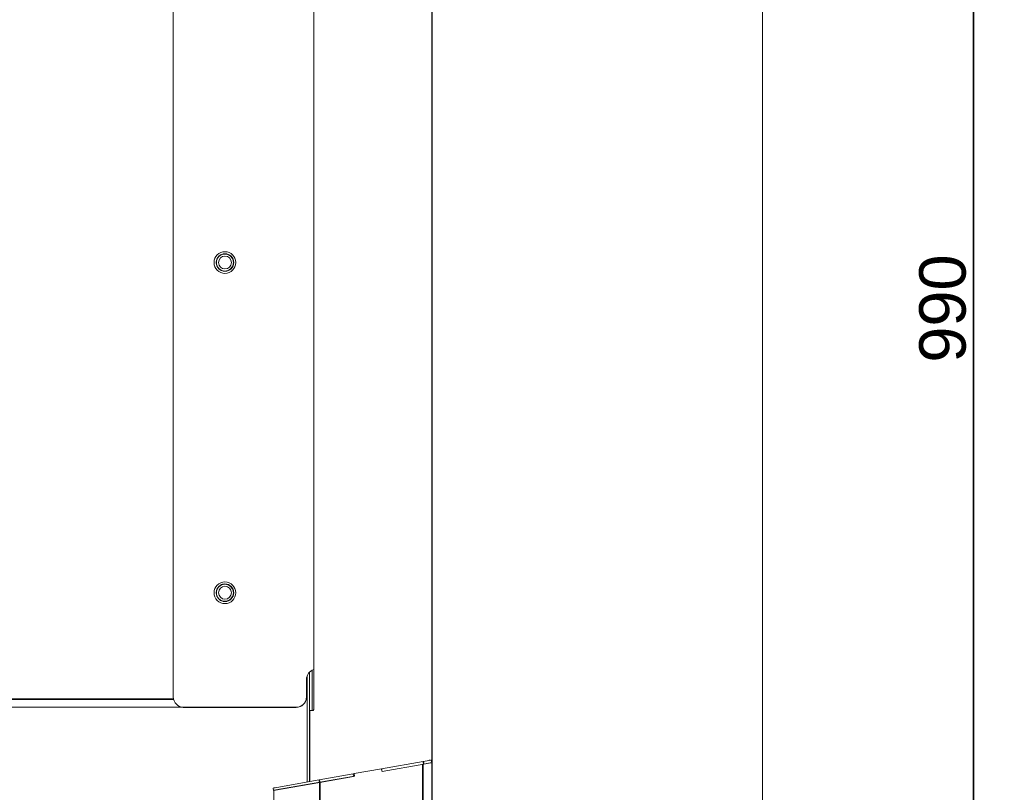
# Model space of a CAD drawing. Header units: millimetres. Extents: x 4 to 1188, y 1 to 840.
# Tile 46 of 256: x 281 to 345, y 326 to 376. Entities that reach past the tile are written whole.
import ezdxf

# ---------------------------------------------------------------- set-up
doc = ezdxf.new("R2010")
doc.units = ezdxf.units.MM
doc.layers.add('1', color=7, linetype='Continuous')
doc.styles.add('Arial Unicode MS', font='Arial Unicode MS')
doc.dimstyles.get("Standard").update_dxf_attribs({"dimtxt": 0.18, "dimasz": 0.18, "dimexe": 0.18, "dimexo": 0.0625, "dimgap": 0.09, "dimtad": 0, "dimtih": 1, "dimtoh": 1, "dimdec": 4, "dimzin": 0, "dimdsep": 46, "dimtxsty": 'Standard', "dimcen": 0.09, "dimadec": 0, "dimazin": 0, "dimtfac": 1, "dimtdec": 4, "dimtofl": 0, "dimtmove": 0, "dimatfit": 3, "dimfxl": 0, "dimtolj": 1, "dimtzin": 0, "dimarcsym": 0})

# ---------------------------------------------------------------- blocks, each defined once
blk = doc.blocks.new('_U26')
at = {"layer": '1', "color": 18, "lineweight": 35}
for p, q in [((258.781, 331.751), (240.652, 331.751)), ((242.652, 291.229), (242.652, 331.751)), ((307.365, 291.229), (240.652, 291.229))]:
    blk.add_line(p, q, dxfattribs=at)
at = {"layer": '1', "color": 18, "lineweight": 70}
for points in [[(242.652, 331.751), (243.428, 328.251), (241.876, 328.251)], [(242.652, 291.229), (241.876, 294.729), (243.428, 294.729)]]:
    blk.add_solid(points, dxfattribs=at)
at = {"layer": '1', "color": 18, "linetype": 'Continuous', "lineweight": 13, "insert": (241.41, 306.321), "char_height": 3, "attachment_point": 7, "rotation": 90, "line_spacing_factor": 1.047437, "style": 'Arial Unicode MS'}
blk.add_mtext('\\fArial Unicode MS|b0|i0;\\W1.0000;{\\H1.21x;(}304{\\H1.21x;)}', dxfattribs=at)
blk = doc.blocks.new('_U28')
at = {"layer": '1', "color": 18, "lineweight": 35}
for p, q in [((328.698, 423.229), (344.978, 423.229)), ((342.978, 423.229), (342.978, 291.229)), ((330.032, 291.229), (344.978, 291.229))]:
    blk.add_line(p, q, dxfattribs=at)
at = {"layer": '1', "color": 18, "lineweight": 70}
for points in [[(342.978, 423.229), (343.754, 419.729), (342.202, 419.729)], [(342.978, 291.229), (342.202, 294.729), (343.754, 294.729)]]:
    blk.add_solid(points, dxfattribs=at)
at = {"layer": '1', "color": 18, "linetype": 'Continuous', "lineweight": 13, "insert": (342.525, 354.017), "char_height": 3, "attachment_point": 7, "rotation": 90, "line_spacing_factor": 1.047437, "style": 'Arial Unicode MS'}
blk.add_mtext('\\fArial Unicode MS|b0|i0;\\W1.0000;990', dxfattribs=at)

msp = doc.modelspace()

# ---------------------------------------------------------------- linework, layer by layer
at = {"layer": '1', "color": 154, "linetype": 'Continuous', "lineweight": 13}
for p, q in [((308.0316, 422.7686), (308.0316, 292.0753)), ((329.3649, 422.7686), (329.3649, 292.0753)), ((308.0217, 415.9179), (308.0217, 328.3299)), ((308.0316, 319.3086), (308.0316, 415.602)), ((308.0038, 328.329), (308.0038, 411.143)), ((291.3149, 332.4197), (291.3149, 409.8864)), ((300.3892, 331.6764), (300.3892, 408.783)), ((294.6483, 361.0364), (294.6483, 361.0364)), ((294.6483, 359.9364), (294.6483, 359.9364)), ((294.6483, 339.703), (294.6483, 339.703)), ((294.6483, 338.603), (294.6483, 338.603)), ((300.1024, 334.0174), (300.1024, 326.9495)), ((300.2901, 334.1529), (300.2901, 331.5435)), ((299.9149, 333.553), (299.9149, 332.4197)), ((299.915, 332.4197), (299.915, 333.553)), ((299.9598, 333.7944), (299.9598, 326.9247)), ((294.6465, 331.753), (223.3138, 331.7494)), ((291.9813, 331.7495), (299.248, 331.7495)), ((299.2482, 331.753), (291.9816, 331.753)), ((299.248, 331.7495), (299.248, 331.7495)), ((299.2483, 331.753), (299.2482, 331.753)), ((300.1399, 331.543), (300.3311, 331.543)), ((300.1399, 326.9552), (300.1399, 331.543)), ((307.4588, 328.2457), (304.7657, 327.7708)), ((307.9762, 328.3369), (307.4588, 328.2457)), ((308.004, 328.1793), (307.4866, 328.0881)), ((307.6636, 328.1221), (308.0049, 328.1679)), ((307.8449, 328.3279), (307.8449, 328.3137)), ((307.8449, 328.3279), (307.9249, 328.3279)), ((307.9389, 328.1679), (308.0049, 328.1679)), ((307.9762, 328.3369), (308.004, 328.1793)), ((307.9778, 328.3279), (308.0049, 328.3279)), ((308.0049, 328.3279), (308.0049, 328.1679)), ((308.0049, 328.1679), (308.0049, 323.5582)), ((308.0217, 328.1701), (308.0217, 328.1687)), ((308.0302, 328.3297), (308.0317, 328.3297)), ((308.0302, 328.1697), (308.0317, 328.1697)), ((302.9837, 327.4692), (304.7563, 327.7818)), ((303.0114, 327.3116), (302.9837, 327.4692)), ((304.8279, 327.7818), (304.7563, 327.7818)), ((304.7563, 327.7818), (304.7841, 327.6242)), ((304.7657, 327.7708), (304.7935, 327.6132)), ((304.7841, 327.6242), (304.7914, 327.6255)), ((307.4866, 328.0881), (304.7935, 327.6132)), ((308.0154, 327.899), (308.0049, 327.8971)), ((308.0217, 327.9014), (308.0217, 326.6765)), ((300.7425, 327.0614), (297.7605, 326.5356)), ((300.7703, 326.9038), (297.7883, 326.378)), ((297.8127, 326.3989), (300.7764, 326.9175)), ((302.925, 327.4462), (300.7425, 327.0614)), ((302.9528, 327.2887), (300.7703, 326.9038)), ((300.7764, 326.9175), (303.0114, 327.3116)), ((302.925, 327.4462), (302.9858, 327.457)), ((302.925, 327.4462), (302.9528, 327.2887)), ((297.7605, 326.5356), (297.7883, 326.378)), ((297.8127, 326.5448), (297.8127, 326.5589)), ((297.8927, 326.5589), (297.8127, 326.5589)), ((297.8127, 326.3823), (297.8127, 292.0753)), ((308.0049, 326.6753), (308.0316, 326.6753))]:
    msp.add_line(p, q, dxfattribs=at)
at = {"layer": '1', "color": 154, "linetype": 'Continuous', "lineweight": 35}
for p, q in [((299.915, 333.553), (299.9149, 333.553)), ((223.3136, 332.2827), (291.3279, 332.2862)), ((299.9149, 332.4197), (299.915, 332.4197)), ((307.4588, 328.2457), (307.4866, 328.0881)), ((307.4318, 328.0781), (307.4318, 322.6881)), ((300.7425, 327.0614), (300.7703, 326.9038)), ((300.7764, 326.9045), (300.7764, 292.0753))]:
    msp.add_line(p, q, dxfattribs=at)
at = {"layer": '1', "color": 154, "linetype": 'Continuous', "lineweight": 13}
for centre, radius, start, end in [((308.0302, 327.9964), 0.3333, 90, 96.041406), ((308.0341, 328.0086), 0.3333, 92.130469, 95.209531), ((308.0302, 327.9964), 0.1733, 90, 98.75375), ((308.0617, 327.6364), 0.5333, 92.931875, 96.229688), ((308.0617, 327.6364), 0.2667, 95.871406, 100)]:
    msp.add_arc(centre, radius, start, end, dxfattribs=at)
for centre, major_axis in [((294.6482, 360.4864), (0, 0.7)), ((294.6483, 360.4864), (0, -0.5667)), ((294.6483, 360.4864), (0, 0.55)), ((294.6482, 360.4864), (0, -0.4167)), ((294.6482, 339.153), (0, 0.7)), ((294.6483, 339.153), (0, -0.5667)), ((294.6483, 339.153), (0, 0.55)), ((294.6482, 339.153), (0, -0.4167))]:
    msp.add_ellipse(centre, major_axis=major_axis, ratio=1, dxfattribs=at)
for centre, major_axis, start_param, end_param in [((294.6483, 360.4864), (0, 0.5667), 0, 3.1415927), ((294.6483, 360.4864), (0, -0.55), 0, 3.1415927), ((294.6483, 339.153), (0, 0.5667), 0, 3.1415927), ((294.6483, 339.153), (0, -0.55), 0, 3.1415927), ((300.5816, 333.553), (0, 0.6667), 0.2926835, 1.5707963), ((300.5817, 333.553), (0, -0.6667), 3.4344235, 4.712389), ((291.9816, 332.4197), (0, -0.6667), 4.712389, 6.2831853), ((299.248, 332.4161), (0, 0.6667), 3.1415927, 4.6345364), ((299.2482, 332.4197), (0, -0.6667), 0, 1.5707963), ((299.2483, 332.4197), (0, 0.6667), 3.1415927, 4.712389), ((291.9813, 332.4161), (0, -0.6667), 6.1795127, 6.2831853)]:
    msp.add_ellipse(centre, major_axis=major_axis, ratio=1, start_param=start_param, end_param=end_param, dxfattribs=at)
msp.add_open_spline([(300.3892, 331.6764), (300.3892, 331.6675), (300.3888, 331.6589), (300.3877, 331.6461), (300.3872, 331.6419), (300.3864, 331.6356), (300.386, 331.6335), (300.3854, 331.6293), (300.385, 331.6273), (300.3831, 331.6172), (300.3813, 331.6095), (300.3786, 331.6005), (300.378, 331.5987), (300.3769, 331.5952), (300.3763, 331.5934), (300.3744, 331.5884), (300.3731, 331.5851), (300.369, 331.5759), (300.3661, 331.5704), (300.3621, 331.5643), (300.3613, 331.5631), (300.3596, 331.5609), (300.3572, 331.5577), (300.3529, 331.553), (300.3494, 331.5501), (300.3467, 331.5482), (300.3458, 331.5476), (300.344, 331.5465), (300.3431, 331.546), (300.3385, 331.5439), (300.3348, 331.543), (300.3311, 331.543)], degree=3, knots=[0, 0, 0, 0, 0.125, 0.125, 0.1875, 0.1875, 0.21875, 0.21875, 0.25, 0.25, 0.375, 0.375, 0.40625, 0.40625, 0.4375, 0.4375, 0.5, 0.5, 0.625, 0.625, 0.65625, 0.65625, 0.6875, 0.75, 0.8125, 0.8125, 0.84375, 0.84375, 0.875, 0.875, 1, 1, 1, 1], dxfattribs=at)

# ---------------------------------------------------------------- dimensions: what is measured, and where the dimension line sits
at = {"layer": '1', "color": 18, "linetype": 'Continuous', "lineweight": 13}
for base, p1, p2, override, picture, middle in [((342.9783, 291.2286), (318.6983, 423.2286), (318.6983, 291.2286), {"dimtxt": 3, "dimasz": 3.5, "dimexe": 2, "dimexo": 1, "dimgap": 1.5, "dimtad": 1, "dimtih": 0, "dimtoh": 0, "dimdec": 2, "dimlfac": 7.5, "dimzin": 8, "dimdsep": 44, "dimlunit": 2, "dimtxsty": 'Arial Unicode MS', "dimsah": 1, "dimse1": 0, "dimse2": 0, "dimsd1": 0, "dimsd2": 0, "dimclrd": 18, "dimclre": 18, "dimclrt": 18, "dimtol": 0, "dimtm": -0.1, "dimtfac": 0.666667, "dimtdec": 2, "dimtofl": 1, "dimtmove": 0, "dimtzin": 8, "dimlwd": 35, "dimlwe": 35}, '_U28', (342.9783, 357.2286)), ((242.652, 331.7513), (318.6983, 291.2286), (259.7813, 331.7513), {"dimtxt": 3, "dimasz": 3.5, "dimexe": 2, "dimexo": 1, "dimgap": 1.5, "dimtad": 1, "dimtih": 0, "dimtoh": 0, "dimdec": 0, "dimlfac": 7.5, "dimzin": 8, "dimdsep": 44, "dimlunit": 2, "dimpost": '(<>)', "dimtxsty": 'Arial Unicode MS', "dimsah": 1, "dimse1": 0, "dimse2": 0, "dimsd1": 0, "dimsd2": 0, "dimclrd": 18, "dimclre": 18, "dimclrt": 18, "dimtm": -0.1, "dimtfac": 0.666667, "dimtdec": 2, "dimtofl": 1, "dimtmove": 0, "dimtzin": 8, "dimlwd": 35, "dimlwe": 35}, '_U26', (242.652, 311.4899))]:
    dim = msp.add_linear_dim(base=base, p1=p1, p2=p2, angle=90, dimstyle='Standard', override=override, dxfattribs=at)
    dim.commit()
    dim.dimension.update_dxf_attribs({"geometry": picture, "text_midpoint": middle, "dimtype": 160})

doc.saveas('drawing.dxf')
